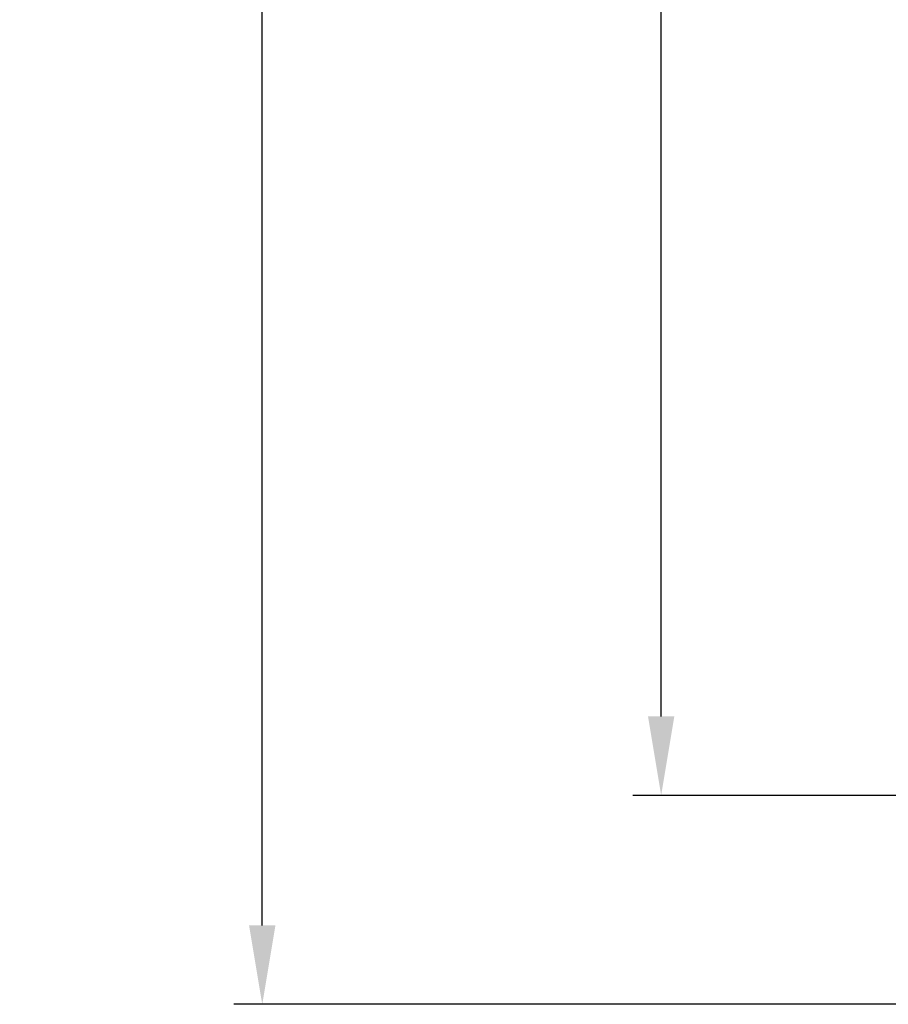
# Model space of a CAD drawing. Extents: x 85.3 to 97.4, y 23.1 to 30.4.
# Tile 1 of 11: x 85.3 to 86.8, y 25.1 to 26.8. Entities that reach past the tile are written whole.
import ezdxf

# ---------------------------------------------------------------- set-up
doc = ezdxf.new("R2010")
doc.units = 0
doc.header["$LTSCALE"] = 0.5
doc.header["$MEASUREMENT"] = 0
doc.layers.get('DEFPOINTS').update_dxf_attribs({"linetype": 'CONTINUOUS'})
doc.layers.add('DIM', color=254, linetype='CONTINUOUS')
doc.styles.get("Standard").update_dxf_attribs({"font": 'ROMANS.SHX'})
doc.dimstyles.new('TURCK-CATALOG01', dxfattribs={"dimtxt": 0.1, "dimasz": 0.13, "dimexe": 0.046875, "dimexo": 0.0625, "dimgap": 0.0625, "dimtad": 0, "dimtih": 1, "dimtoh": 1, "dimdec": 3, "dimzin": 4, "dimdsep": 46, "dimtxsty": 'STANDARD', "dimcen": 0.09, "dimadec": 0, "dimazin": 0, "dimtfac": 1, "dimtdec": 3, "dimtofl": 0, "dimtmove": 0, "dimatfit": 1, "dimfxl": 1, "dimtolj": 1, "dimtzin": 4, "dimarcsym": 0})

# ---------------------------------------------------------------- blocks, each defined once
blk = doc.blocks.new('*D2')
at = {"layer": 'DEFPOINTS', "color": 0}
for p in [(88.3892, 29.9961), (85.7265, 25.135), (88.271, 25.135)]:
    blk.add_point(p, dxfattribs=at)
at = {"layer": 'DIM', "color": 0, "lineweight": -2}
for p, q in [((88.3267, 29.9961), (85.6796, 29.9961)), ((85.7265, 29.8661), (85.7265, 27.8922)), ((85.7265, 25.265), (85.7265, 27.6148)), ((88.2085, 25.135), (85.6796, 25.135))]:
    blk.add_line(p, q, dxfattribs=at)
at = {"layer": 'DIM', "color": 0}
for points in [[(85.7048, 29.8661), (85.7482, 29.8661), (85.7265, 29.9961)], [(85.7048, 25.265), (85.7482, 25.265), (85.7265, 25.135)]]:
    blk.add_solid(points, dxfattribs=at)
at = {"layer": 'DIM', "color": 0, "insert": (85.7265, 27.7535), "char_height": 0.1, "attachment_point": 5}
blk.add_mtext('\\A1;4.861 [123.5]', dxfattribs=at)
blk = doc.blocks.new('*D3')
at = {"layer": 'DEFPOINTS', "color": 0}
for p in [(88.6509, 29.6916), (86.3834, 25.479), (87.8506, 25.479)]:
    blk.add_point(p, dxfattribs=at)
at = {"layer": 'DIM', "color": 0, "lineweight": -2}
for p, q in [((88.5884, 29.6916), (86.3365, 29.6916)), ((86.3834, 29.5616), (86.3834, 27.4781)), ((86.3834, 25.609), (86.3834, 27.2007)), ((87.7881, 25.479), (86.3365, 25.479))]:
    blk.add_line(p, q, dxfattribs=at)
at = {"layer": 'DIM', "color": 0}
for points in [[(86.3618, 29.5616), (86.4051, 29.5616), (86.3834, 29.6916)], [(86.3618, 25.609), (86.4051, 25.609), (86.3834, 25.479)]]:
    blk.add_solid(points, dxfattribs=at)
at = {"layer": 'DIM', "color": 0, "insert": (86.3834, 27.3394), "char_height": 0.1, "attachment_point": 5}
blk.add_mtext('\\A1;4.213 [107.0]', dxfattribs=at)

msp = doc.modelspace()

# ---------------------------------------------------------------- dimensions: what is measured, and where the dimension line sits
at = {"layer": 'DIM'}
for base, p1, p2, picture, middle in [((85.7265, 25.135), (88.3892, 29.9961), (88.271, 25.135), '*D2', (85.7265, 27.7535)), ((86.3834, 25.479), (88.6509, 29.6916), (87.8506, 25.479), '*D3', (86.3834, 27.3394))]:
    dim = msp.add_linear_dim(base=base, p1=p1, p2=p2, angle=90, dimstyle='TURCK-CATALOG01', dxfattribs=at)
    dim.commit()
    dim.dimension.update_dxf_attribs({"geometry": picture, "text_midpoint": middle, "dimtype": 160})

doc.saveas('drawing.dxf')
